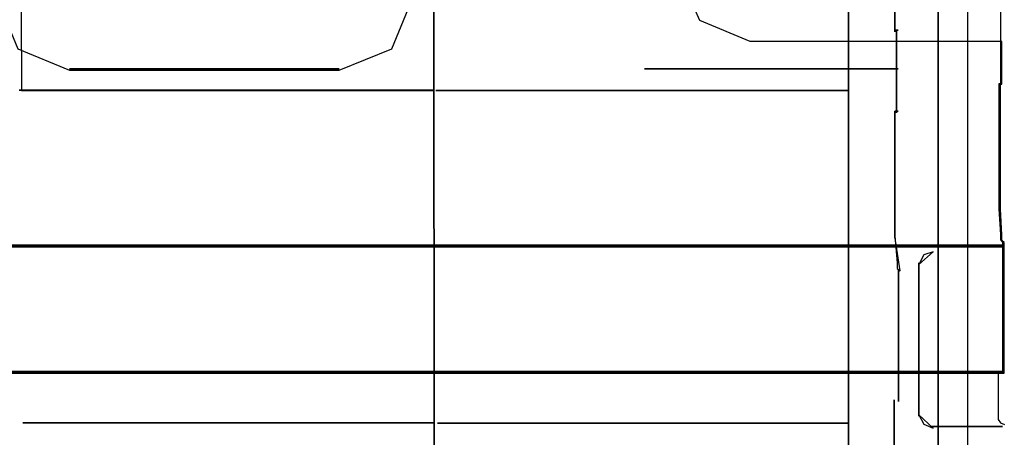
# Model space of a CAD drawing. Header units: millimetres. Extents: x 18084 to 47233, y 38174 to 56392.
# Tile 120 of 253: x 25556 to 25598, y 50597 to 50615. Entities that reach past the tile are written whole.
import ezdxf

# ---------------------------------------------------------------- set-up
doc = ezdxf.new("R2010")
doc.units = ezdxf.units.MM
doc.header["$LTSCALE"] = 100
for name, color, linetype in [('30', 7, 'Continuous'), ('45', 7, 'Continuous'), ('5', 7, 'Continuous'), ('50', 7, 'Continuous')]:
    doc.layers.add(name, color=color, linetype=linetype)

msp = doc.modelspace()

# ---------------------------------------------------------------- linework, layer by layer
at = {"layer": '30', "color": 7}
for points in [[(25555.644, 50618.231), (25557.889, 50619.16), (25569.571, 50619.16), (25571.846, 50618.231), (25572.768, 50615.971), (25571.846, 50613.741), (25569.571, 50612.813), (25557.889, 50612.813), (25555.644, 50613.741), (25554.722, 50615.971), (25555.644, 50618.231)], [(25555.644, 50618.231), (25557.889, 50619.16), (25569.571, 50619.16), (25571.846, 50618.231), (25572.768, 50615.971), (25571.846, 50613.741), (25569.571, 50612.813), (25557.889, 50612.813), (25555.644, 50613.741), (25554.722, 50615.971), (25555.644, 50618.231)], [(25555.644, 50618.231), (25557.889, 50619.16), (25569.571, 50619.16), (25571.846, 50618.231), (25572.768, 50615.971), (25571.846, 50613.741), (25569.571, 50612.813), (25557.889, 50612.813), (25555.644, 50613.741), (25554.722, 50615.971), (25555.644, 50618.231)], [(25555.644, 50618.231), (25557.889, 50619.16), (25569.571, 50619.16), (25571.846, 50618.231), (25572.768, 50615.971), (25571.846, 50613.741), (25569.571, 50612.813), (25557.889, 50612.813), (25555.644, 50613.741), (25554.722, 50615.971), (25555.644, 50618.231)], [(25555.644, 50618.231), (25557.889, 50619.16), (25569.571, 50619.16), (25571.846, 50618.231), (25572.768, 50615.971), (25571.846, 50613.741), (25569.571, 50612.813), (25557.889, 50612.813), (25555.644, 50613.741), (25554.722, 50615.971), (25555.644, 50618.231)], [(25555.644, 50618.231), (25557.889, 50619.16), (25569.571, 50619.16), (25571.846, 50618.231), (25572.768, 50615.971), (25571.846, 50613.741), (25569.571, 50612.813), (25557.889, 50612.813), (25555.644, 50613.741), (25554.722, 50615.971), (25555.644, 50618.231)], [(25598.441, 50605.225), (25163.131, 50605.225), (25163.131, 50605.039), (25163.131, 50602.838), (25163.131, 50599.674), (25163.315, 50599.674), (25598.257, 50599.674), (25598.441, 50599.674), (25598.441, 50602.838), (25598.441, 50605.039), (25598.441, 50605.225)], [(25598.441, 50605.225), (25163.131, 50605.225), (25163.131, 50605.039), (25163.131, 50602.838), (25163.131, 50599.674), (25163.315, 50599.674), (25598.257, 50599.674), (25598.441, 50599.674), (25598.441, 50602.838), (25598.441, 50605.039), (25598.441, 50605.225)], [(25598.441, 50605.225), (25163.131, 50605.225), (25163.131, 50605.039), (25163.131, 50602.838), (25163.131, 50599.674), (25163.315, 50599.674), (25598.257, 50599.674), (25598.441, 50599.674), (25598.441, 50602.838), (25598.441, 50605.039), (25598.441, 50605.225)], [(25598.441, 50605.225), (25163.131, 50605.225), (25163.131, 50605.039), (25163.131, 50602.838), (25163.131, 50599.674), (25163.315, 50599.674), (25598.257, 50599.674), (25598.441, 50599.674), (25598.441, 50602.838), (25598.441, 50605.039), (25598.441, 50605.225)], [(25598.441, 50605.225), (25163.131, 50605.225), (25163.131, 50605.039), (25163.131, 50602.838), (25163.131, 50599.674), (25163.315, 50599.674), (25598.257, 50599.674), (25598.441, 50599.674), (25598.441, 50602.838), (25598.441, 50605.039), (25598.441, 50605.225)], [(25598.441, 50605.225), (25163.131, 50605.225), (25163.131, 50605.039), (25163.131, 50602.838), (25163.131, 50599.674), (25163.315, 50599.674), (25598.257, 50599.674), (25598.441, 50599.674), (25598.441, 50602.838), (25598.441, 50605.039), (25598.441, 50605.225)]]:
    msp.add_lwpolyline(points, close=True, dxfattribs=at)
at = {"layer": '30', "color": 59}
for points in [[(25555.644, 50618.231), (25557.889, 50619.16), (25569.571, 50619.16), (25571.846, 50618.231), (25572.768, 50615.971), (25571.846, 50613.741), (25569.571, 50612.813), (25557.889, 50612.813), (25555.644, 50613.741), (25554.722, 50615.971), (25555.644, 50618.231)], [(25555.644, 50618.231), (25557.889, 50619.16), (25569.571, 50619.16), (25571.846, 50618.231), (25572.768, 50615.971), (25571.846, 50613.741), (25569.571, 50612.813), (25557.889, 50612.813), (25555.644, 50613.741), (25554.722, 50615.971), (25555.644, 50618.231)], [(25598.441, 50605.225), (25163.131, 50605.225), (25163.131, 50605.039), (25163.131, 50602.838), (25163.131, 50599.674), (25163.315, 50599.674), (25598.257, 50599.674), (25598.441, 50599.674), (25598.441, 50602.838), (25598.441, 50605.039), (25598.441, 50605.225)], [(25598.441, 50605.225), (25163.131, 50605.225), (25163.131, 50605.039), (25163.131, 50602.838), (25163.131, 50599.674), (25163.315, 50599.674), (25598.257, 50599.674), (25598.441, 50599.674), (25598.441, 50602.838), (25598.441, 50605.039), (25598.441, 50605.225)], [(25598.406, 50605.193), (25163.163, 50605.193), (25163.163, 50605.009), (25163.163, 50602.833), (25163.163, 50599.707), (25163.347, 50599.707), (25598.222, 50599.707), (25598.406, 50599.707), (25598.406, 50602.833), (25598.406, 50605.009), (25598.406, 50605.193)], [(25598.406, 50605.193), (25163.163, 50605.193), (25163.163, 50605.009), (25163.163, 50602.833), (25163.163, 50599.707), (25163.347, 50599.707), (25598.222, 50599.707), (25598.406, 50599.707), (25598.406, 50602.833), (25598.406, 50605.009), (25598.406, 50605.193)]]:
    msp.add_lwpolyline(points, close=True, dxfattribs=at)
at = {"layer": '30', "color": 139}
for points in [[(25593.707, 50614.497), (25593.707, 50617.475), (25593.707, 50614.497)], [(25593.707, 50614.497), (25593.707, 50617.475), (25593.707, 50614.497)], [(25593.707, 50614.564), (25593.838, 50614.564), (25593.707, 50614.564)], [(25593.707, 50614.564), (25593.838, 50614.564), (25593.707, 50614.564)], [(25593.769, 50610.974), (25593.769, 50614.564), (25593.769, 50610.974)], [(25593.769, 50610.974), (25593.769, 50614.564), (25593.769, 50610.974)], [(25557.877, 50612.88), (25569.583, 50612.88), (25557.877, 50612.88)], [(25557.877, 50612.88), (25569.583, 50612.88), (25557.877, 50612.88)], [(25582.835, 50612.88), (25593.838, 50612.88), (25582.835, 50612.88)], [(25582.835, 50612.88), (25593.838, 50612.88), (25582.835, 50612.88)], [(25593.707, 50608.433), (25593.707, 50611.043), (25593.707, 50608.433)], [(25593.707, 50611.043), (25593.838, 50611.043), (25593.707, 50611.043)], [(25593.707, 50608.433), (25593.707, 50611.043), (25593.707, 50608.433)], [(25593.707, 50611.043), (25593.838, 50611.043), (25593.707, 50611.043)], [(25593.707, 50605.552), (25593.707, 50608.5), (25593.707, 50605.552)], [(25593.707, 50605.552), (25593.707, 50608.5), (25593.707, 50605.552)], [(25593.707, 50605.621), (25593.796, 50604.466), (25593.796, 50604.305), (25593.796, 50604.209), (25593.93, 50604.112), (25593.707, 50605.621)], [(25593.707, 50605.621), (25593.796, 50604.466), (25593.796, 50604.305), (25593.796, 50604.209), (25593.93, 50604.112), (25593.707, 50605.621)], [(25163.131, 50605.225), (25598.441, 50605.225), (25163.131, 50605.225)], [(25163.131, 50605.225), (25598.441, 50605.225), (25163.131, 50605.225)], [(25595.369, 50604.946), (25594.955, 50604.807), (25594.748, 50604.388), (25595.369, 50604.946)], [(25595.369, 50604.946), (25594.955, 50604.807), (25594.748, 50604.388), (25595.369, 50604.946)], [(25594.748, 50597.802), (25594.748, 50604.457), (25594.748, 50597.802)], [(25594.748, 50597.802), (25594.748, 50604.457), (25594.748, 50597.802)], [(25593.861, 50601.569), (25593.861, 50603.802), (25593.861, 50604.179), (25593.861, 50601.569)], [(25593.861, 50601.569), (25593.861, 50603.802), (25593.861, 50604.179), (25593.861, 50601.569)], [(25593.861, 50598.445), (25593.861, 50601.638), (25593.861, 50598.445)], [(25593.861, 50598.445), (25593.861, 50601.638), (25593.861, 50598.445)], [(25163.131, 50599.744), (25598.441, 50599.744), (25163.131, 50599.744)], [(25163.131, 50599.744), (25598.441, 50599.744), (25163.131, 50599.744)], [(25593.677, 50598.514), (25593.677, 50596.422), (25593.677, 50598.514)], [(25593.677, 50598.514), (25593.677, 50596.422), (25593.677, 50598.514)], [(25594.748, 50597.869), (25594.955, 50597.454), (25595.369, 50597.281), (25594.748, 50597.869)], [(25594.748, 50597.869), (25594.955, 50597.454), (25595.369, 50597.281), (25594.748, 50597.869)], [(25598.37, 50597.35), (25595.299, 50597.35), (25598.37, 50597.35)], [(25598.37, 50597.35), (25595.299, 50597.35), (25598.37, 50597.35)]]:
    msp.add_lwpolyline(points, close=True, dxfattribs=at)
at = {"layer": '30', "color": 7}
for points in [[(25163.131, 50605.158), (25598.441, 50605.158), (25598.441, 50605.343), (25598.349, 50605.435), (25598.349, 50605.527), (25598.349, 50605.681), (25598.288, 50606.787), (25598.288, 50609.674), (25598.288, 50612.224), (25598.349, 50612.224), (25598.349, 50614.067), (25587.414, 50614.067), (25585.239, 50614.989), (25584.259, 50617.201)], [(25163.131, 50605.158), (25598.441, 50605.158), (25598.441, 50605.343), (25598.349, 50605.435), (25598.349, 50605.527), (25598.349, 50605.681), (25598.288, 50606.787), (25598.288, 50609.674), (25598.288, 50612.224), (25598.349, 50612.224), (25598.349, 50614.067), (25587.414, 50614.067), (25585.239, 50614.989), (25584.259, 50617.201)], [(25163.131, 50605.158), (25598.441, 50605.158), (25598.441, 50605.343), (25598.349, 50605.435), (25598.349, 50605.527), (25598.349, 50605.681), (25598.288, 50606.787), (25598.288, 50609.674), (25598.288, 50612.224), (25598.349, 50612.224), (25598.349, 50614.067), (25587.414, 50614.067), (25585.239, 50614.989), (25584.259, 50617.201)], [(25163.131, 50605.158), (25598.441, 50605.158), (25598.441, 50605.343), (25598.349, 50605.435), (25598.349, 50605.527), (25598.349, 50605.681), (25598.288, 50606.787), (25598.288, 50609.674), (25598.288, 50612.224), (25598.349, 50612.224), (25598.349, 50614.067), (25587.414, 50614.067), (25585.239, 50614.989), (25584.259, 50617.201)], [(25163.131, 50605.158), (25598.441, 50605.158), (25598.441, 50605.343), (25598.349, 50605.435), (25598.349, 50605.527), (25598.349, 50605.681), (25598.288, 50606.787), (25598.288, 50609.674), (25598.288, 50612.224), (25598.349, 50612.224), (25598.349, 50614.067), (25587.414, 50614.067), (25585.239, 50614.989), (25584.259, 50617.201)], [(25163.131, 50605.158), (25598.441, 50605.158), (25598.441, 50605.343), (25598.349, 50605.435), (25598.349, 50605.527), (25598.349, 50605.681), (25598.288, 50606.787), (25598.288, 50609.674), (25598.288, 50612.224), (25598.349, 50612.224), (25598.349, 50614.067), (25587.414, 50614.067), (25585.239, 50614.989), (25584.259, 50617.201)], [(25598.28, 50615.759), (25598.28, 50614.072), (25598.28, 50612.231), (25598.218, 50612.231), (25598.218, 50609.686), (25598.218, 50606.803), (25598.28, 50605.698), (25598.28, 50605.545), (25598.28, 50605.453), (25598.372, 50605.361), (25598.372, 50605.177), (25598.372, 50604.993), (25598.372, 50602.815), (25598.372, 50599.687), (25598.187, 50599.687), (25598.187, 50597.663), (25598.28, 50597.509), (25598.464, 50597.448)], [(25598.28, 50615.759), (25598.28, 50614.072), (25598.28, 50612.231), (25598.218, 50612.231), (25598.218, 50609.686), (25598.218, 50606.803), (25598.28, 50605.698), (25598.28, 50605.545), (25598.28, 50605.453), (25598.372, 50605.361), (25598.372, 50605.177), (25598.372, 50604.993), (25598.372, 50602.815), (25598.372, 50599.687), (25598.187, 50599.687), (25598.187, 50597.663), (25598.28, 50597.509), (25598.464, 50597.448)], [(25598.28, 50615.759), (25598.28, 50614.072), (25598.28, 50612.231), (25598.218, 50612.231), (25598.218, 50609.686), (25598.218, 50606.803), (25598.28, 50605.698), (25598.28, 50605.545), (25598.28, 50605.453), (25598.372, 50605.361), (25598.372, 50605.177), (25598.372, 50604.993), (25598.372, 50602.815), (25598.372, 50599.687), (25598.187, 50599.687), (25598.187, 50597.663), (25598.28, 50597.509), (25598.464, 50597.448)]]:
    msp.add_lwpolyline(points, dxfattribs=at)
at = {"layer": '30', "color": 59}
for points in [[(25163.131, 50605.158), (25598.441, 50605.158), (25598.441, 50605.343), (25598.349, 50605.435), (25598.349, 50605.527), (25598.349, 50605.681), (25598.288, 50606.787), (25598.288, 50609.674), (25598.288, 50612.224), (25598.349, 50612.224), (25598.349, 50614.067), (25587.414, 50614.067), (25585.239, 50614.989), (25584.259, 50617.201)], [(25163.131, 50605.158), (25598.441, 50605.158), (25598.441, 50605.343), (25598.349, 50605.435), (25598.349, 50605.527), (25598.349, 50605.681), (25598.288, 50606.787), (25598.288, 50609.674), (25598.288, 50612.224), (25598.349, 50612.224), (25598.349, 50614.067), (25587.414, 50614.067), (25585.239, 50614.989), (25584.259, 50617.201)], [(25598.28, 50615.759), (25598.28, 50614.072), (25598.28, 50612.231), (25598.218, 50612.231), (25598.218, 50609.686), (25598.218, 50606.803), (25598.28, 50605.698), (25598.28, 50605.545), (25598.28, 50605.453), (25598.372, 50605.361), (25598.372, 50605.177), (25598.372, 50604.993), (25598.372, 50602.815), (25598.372, 50599.687), (25598.187, 50599.687), (25598.187, 50597.663), (25598.28, 50597.509), (25598.464, 50597.448)]]:
    msp.add_lwpolyline(points, dxfattribs=at)
at = {"layer": '45', "color": 7}
for p, q in [((25591.672, 50660.273), (25591.672, 50578.206)), ((25591.672, 50660.273), (25591.672, 50578.206)), ((25555.78, 50615.493), (25555.786, 50611.944)), ((25555.78, 50615.493), (25555.786, 50611.944)), ((25573.7, 50611.944), (25573.7, 50615.477)), ((25573.7, 50611.944), (25573.7, 50615.477)), ((25555.688, 50611.951), (25573.705, 50611.951)), ((25573.705, 50611.951), (25555.688, 50611.951)), ((25555.688, 50611.951), (25573.705, 50611.951)), ((25573.705, 50611.951), (25555.688, 50611.951)), ((25555.786, 50611.944), (25573.7, 50611.944)), ((25555.786, 50611.944), (25573.7, 50611.944)), ((25573.779, 50611.941), (25591.689, 50611.941)), ((25591.689, 50611.941), (25573.779, 50611.941)), ((25573.779, 50611.941), (25573.779, 50611.941)), ((25573.779, 50611.941), (25591.689, 50611.941)), ((25591.689, 50611.941), (25573.779, 50611.941)), ((25573.779, 50611.941), (25573.779, 50611.941)), ((25555.857, 50597.519), (25573.71, 50597.519)), ((25573.71, 50597.519), (25555.857, 50597.519)), ((25555.857, 50597.519), (25555.857, 50597.519)), ((25555.857, 50597.519), (25573.71, 50597.519)), ((25573.71, 50597.519), (25555.857, 50597.519)), ((25555.857, 50597.519), (25555.857, 50597.519)), ((25573.849, 50597.504), (25591.697, 50597.504)), ((25591.697, 50597.504), (25573.849, 50597.504)), ((25573.849, 50597.504), (25573.849, 50597.504)), ((25573.849, 50597.504), (25591.697, 50597.504)), ((25591.697, 50597.504), (25573.849, 50597.504)), ((25573.849, 50597.504), (25573.849, 50597.504))]:
    msp.add_line(p, q, dxfattribs=at)
at = {"layer": '45', "color": 139}
for p, q in [((25591.672, 50660.273), (25591.672, 50578.206)), ((25591.672, 50660.273), (25591.672, 50578.206)), ((25591.687, 50660.256), (25591.687, 50578.221)), ((25591.687, 50660.256), (25591.687, 50578.221))]:
    msp.add_line(p, q, dxfattribs=at)
at = {"layer": '45', "color": 59}
for p, q in [((25573.685, 50642.305), (25573.715, 50577.481)), ((25573.715, 50577.481), (25573.685, 50642.305)), ((25573.685, 50642.305), (25573.715, 50577.481)), ((25573.715, 50577.481), (25573.685, 50642.305)), ((25591.677, 50642.29), (25591.702, 50577.464)), ((25591.702, 50577.464), (25591.677, 50642.29)), ((25591.677, 50642.29), (25591.702, 50577.464)), ((25591.702, 50577.464), (25591.677, 50642.29))]:
    msp.add_line(p, q, dxfattribs=at)
at = {"layer": '5', "color": 7}
msp.add_line((25595.581, 50493.778), (25595.581, 51188.523), dxfattribs=at)
at = {"layer": '5', "color": 59}
msp.add_line((25595.581, 51026.042), (25595.581, 50493.778), dxfattribs=at)
msp.add_lwpolyline([(25595.581, 51026.042), (25595.581, 50493.778)], dxfattribs=at)
at = {"layer": '50', "color": 7}
msp.add_lwpolyline([(25164.711, 50594.677), (25164.711, 50639.782), (25596.861, 50639.782), (25596.861, 50594.677)], dxfattribs=at)
msp.add_lwpolyline([(25164.711, 50594.677), (25164.711, 50639.782), (25596.861, 50639.782), (25596.861, 50594.677)], dxfattribs=at)
at = {"layer": '50', "color": 59}
msp.add_lwpolyline([(25164.711, 50639.782), (25596.861, 50639.782), (25596.861, 50594.677), (25164.711, 50594.677), (25164.711, 50639.782)], close=True, dxfattribs=at)
msp.add_lwpolyline([(25164.711, 50639.782), (25596.861, 50639.782), (25596.861, 50594.677), (25164.711, 50594.677), (25164.711, 50639.782)], close=True, dxfattribs=at)

doc.saveas('drawing.dxf')
